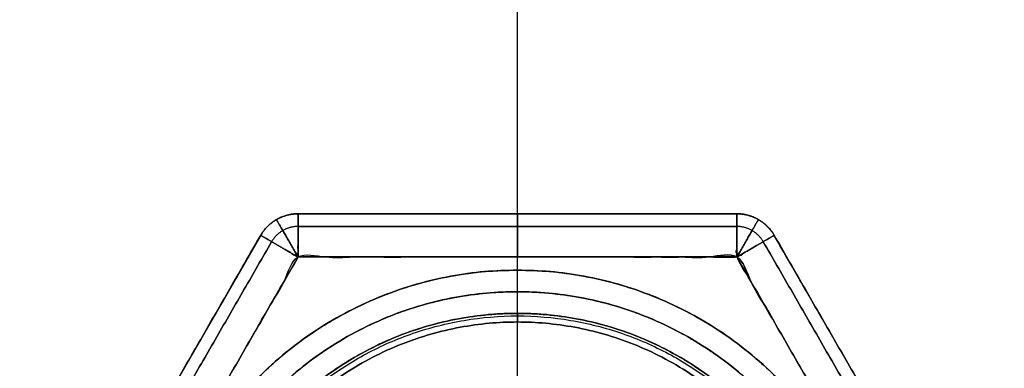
# Model space of a CAD drawing. Header units: millimetres. Extents: x -661 to 720, y -255 to 255.
# Tile 204 of 256: x -371 to -360, y -207 to -203. Entities that reach past the tile are written whole.
import ezdxf

# ---------------------------------------------------------------- set-up
doc = ezdxf.new("R2010")
doc.units = ezdxf.units.MM
doc.layers.add('Floreana 120', color=18, linetype='Continuous', true_color=0x000000)

msp = doc.modelspace()

# ---------------------------------------------------------------- linework, layer by layer
at = {"layer": 'Floreana 120', "color": 250, "true_color": 0x282421}
msp.add_line((-365.53, -206, 6), (-365.53, -199, 6), dxfattribs=at)
at = {"layer": 'Floreana 120', "color": 7, "true_color": 0xf1f1f1}
for p, q in [((-368.071, -205.098, 3.5), (-362.988, -205.098, 3.5)), ((-365.53, -205.098, 1.5), (-365.53, -205.098, 5.5)), ((-368.504, -205.348, 3.5), (-371.045, -209.75, 3.5)), ((-360.014, -209.75, 3.5), (-362.555, -205.348, 3.5)), ((-365.53, -207, 1), (-365.53, -205.598, 1)), ((-365.53, -207, 6), (-365.53, -205.598, 6))]:
    msp.add_line(p, q, dxfattribs=at)
at = {"layer": 'Floreana 120', "color": 253, "true_color": 0x97aaae}
for p, q in [((-365.53, -207, 10.7), (-365.53, -206.35, 10.7)), ((-365.53, -213.65, 11.5), (-365.53, -206.35, 11.5))]:
    msp.add_line(p, q, dxfattribs=at)
at = {"layer": 'Floreana 120', "color": 250, "true_color": 0x282421}
for points, weights, knots in [([(-652.03, -251, 10), (-475.53, -251, 10), (-299.03, -251, 10), (-294.03, -251, 10), (-294.03, -246, 10), (-294.03, 0, 10), (-294.03, 246, 10), (-294.03, 251, 10), (-299.03, 251, 10), (-475.53, 251, 10), (-652.03, 251, 10), (-657.03, 251, 10), (-657.03, 246, 10), (-657.03, 0, 10), (-657.03, -246, 10), (-657.03, -251, 10), (-652.03, -251, 10)], [1, 1, 1, 0.707106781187, 1, 1, 1, 0.707106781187, 1, 1, 1, 0.707106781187, 1, 1, 1, 0.707106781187, 1], [0, 0, 0, 353, 353, 363, 363, 855, 855, 865, 865, 1218, 1218, 1228, 1228, 1720, 1720, 1730, 1730, 1730]), ([(-294.03, 246), (-294.03, 0), (-294.03, -246), (-294.03, -251), (-299.03, -251), (-475.53, -251), (-652.03, -251), (-657.03, -251), (-657.03, -246), (-657.03, 0), (-657.03, 246), (-657.03, 251), (-652.03, 251), (-475.53, 251), (-299.03, 251), (-294.03, 251), (-294.03, 246)], [1, 1, 1, 0.707106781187, 1, 1, 1, 0.707106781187, 1, 1, 1, 0.707106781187, 1, 1, 1, 0.707106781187, 1], [0, 0, 0, 492, 492, 502, 502, 855, 855, 865, 865, 1357, 1357, 1367, 1367, 1720, 1720, 1730, 1730, 1730]), ([(-365.53, -221), (-354.53, -221), (-354.53, -210), (-354.53, -199), (-365.53, -199), (-376.53, -199), (-376.53, -210), (-376.53, -221), (-365.53, -221)], [1, 0.707106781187, 1, 0.707106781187, 1, 0.707106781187, 1, 0.707106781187, 1], [0, 0, 0, 22, 22, 44, 44, 66, 66, 88, 88, 88]), ([(-354.53, -210, 6), (-354.53, -199, 6), (-365.53, -199, 6), (-376.53, -199, 6), (-376.53, -210, 6)], [1, 0.707106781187, 1, 0.707106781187, 1], [0, 0, 0, 22, 22, 44, 44, 44]), ([(-376.53, -210), (-376.53, -199), (-365.53, -199), (-354.53, -199), (-354.53, -210)], [1, 0.707106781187, 1, 0.707106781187, 1], [0, 0, 0, 22, 22, 44, 44, 44]), ([(-365.53, -221, 6), (-376.53, -221, 6), (-376.53, -210, 6), (-376.53, -199, 6), (-365.53, -199, 6), (-354.53, -199, 6), (-354.53, -210, 6), (-354.53, -221, 6), (-365.53, -221, 6)], [1, 0.707106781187, 1, 0.707106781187, 1, 0.707106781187, 1, 0.707106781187, 1], [0, 0, 0, 22, 22, 44, 44, 66, 66, 88, 88, 88]), ([(-361.53, -210, 10), (-361.53, -214, 10), (-365.53, -214, 10), (-369.53, -214, 10), (-369.53, -210, 10), (-369.53, -206, 10), (-365.53, -206, 10), (-361.53, -206, 10), (-361.53, -210, 10)], [1, 0.707106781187, 1, 0.707106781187, 1, 0.707106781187, 1, 0.707106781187, 1], [0, 0, 0, 8, 8, 16, 16, 24, 24, 32, 32, 32]), ([(-361.53, -210, 6), (-361.53, -206, 6), (-365.53, -206, 6), (-369.53, -206, 6), (-369.53, -210, 6), (-369.53, -214, 6), (-365.53, -214, 6), (-361.53, -214, 6), (-361.53, -210, 6)], [1, 0.707106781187, 1, 0.707106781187, 1, 0.707106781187, 1, 0.707106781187, 1], [0, 0, 0, 8, 8, 16, 16, 24, 24, 32, 32, 32]), ([(-361.53, -210, 10), (-361.53, -206, 10), (-365.53, -206, 10), (-369.53, -206, 10), (-369.53, -210, 10)], [1, 0.707106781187, 1, 0.707106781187, 1], [0, 0, 0, 8, 8, 16, 16, 16]), ([(-369.53, -210, 6), (-369.53, -206, 6), (-365.53, -206, 6), (-361.53, -206, 6), (-361.53, -210, 6)], [1, 0.707106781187, 1, 0.707106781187, 1], [0, 0, 0, 8, 8, 16, 16, 16])]:
    msp.add_rational_spline(points, weights, degree=2, knots=knots, dxfattribs=at)
for points in [[(-376.53, -210, 3), (-376.53, -188, 3), (-354.53, -188, 3), (-354.53, -210, 3)], [(-369.53, -210, 8), (-369.53, -202, 8), (-361.53, -202, 8), (-361.53, -210, 8)]]:
    msp.add_rational_spline(points, [1, 0.333333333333, 0.333333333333, 1], degree=3, dxfattribs=at)
at = {"layer": 'Floreana 120', "color": 7, "true_color": 0xf1f1f1}
for points, weights, knots in [([(-368.071, -205.098, 5.5), (-368.071, -205.098, 3.5), (-368.071, -205.098, 1.5), (-368.36, -205.098, 1.5), (-368.504, -205.348, 1.5), (-368.504, -205.348, 3.5), (-368.504, -205.348, 5.5), (-368.36, -205.098, 5.5), (-368.071, -205.098, 5.5)], [1, 1, 1, 0.866025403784, 1, 1, 1, 0.866025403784, 1], [0, 0, 0, 4, 4, 4.57735, 4.57735, 8.57735, 8.57735, 9.154701, 9.154701, 9.154701]), ([(-368.071, -205.598, 1), (-368.071, -205.098, 1), (-368.071, -205.098, 1.5), (-365.53, -205.098, 1.5), (-362.988, -205.098, 1.5), (-362.988, -205.098, 1), (-362.988, -205.598, 1), (-365.53, -205.598, 1), (-368.071, -205.598, 1)], [1, 0.707106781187, 1, 1, 1, 0.707106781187, 1, 1, 1], [0, 0, 0, 1, 1, 6.08265, 6.08265, 7.08265, 7.08265, 12.165299, 12.165299, 12.165299]), ([(-362.988, -205.598, 6), (-362.988, -205.098, 6), (-362.988, -205.098, 5.5), (-365.53, -205.098, 5.5), (-368.071, -205.098, 5.5), (-368.071, -205.098, 6), (-368.071, -205.598, 6), (-365.53, -205.598, 6), (-362.988, -205.598, 6)], [1, 0.707106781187, 1, 1, 1, 0.707106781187, 1, 1, 1], [0, 0, 0, 1, 1, 6.08265, 6.08265, 7.08265, 7.08265, 12.165299, 12.165299, 12.165299]), ([(-362.555, -205.348, 5.5), (-362.555, -205.348, 3.5), (-362.555, -205.348, 1.5), (-362.7, -205.098, 1.5), (-362.988, -205.098, 1.5), (-362.988, -205.098, 3.5), (-362.988, -205.098, 5.5), (-362.7, -205.098, 5.5), (-362.555, -205.348, 5.5)], [1, 1, 1, 0.866025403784, 1, 1, 1, 0.866025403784, 1], [0, 0, 0, 4, 4, 4.57735, 4.57735, 8.57735, 8.57735, 9.154701, 9.154701, 9.154701]), ([(-370.612, -210, 1), (-371.045, -209.75, 1), (-371.045, -209.75, 1.5), (-369.775, -207.549, 1.5), (-368.504, -205.348, 1.5), (-368.504, -205.348, 1), (-368.071, -205.598, 1), (-369.342, -207.799, 1), (-370.612, -210, 1)], [1, 0.707106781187, 1, 1, 1, 0.707106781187, 1, 1, 1], [0, 0, 0, 1, 1, 6.08265, 6.08265, 7.08265, 7.08265, 12.165299, 12.165299, 12.165299]), ([(-368.071, -205.598, 6), (-368.504, -205.348, 6), (-368.504, -205.348, 5.5), (-369.775, -207.549, 5.5), (-371.045, -209.75, 5.5), (-371.045, -209.75, 6), (-370.612, -210, 6), (-369.342, -207.799, 6), (-368.071, -205.598, 6)], [1, 0.707106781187, 1, 1, 1, 0.707106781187, 1, 1, 1], [0, 0, 0, 1, 1, 6.08265, 6.08265, 7.08265, 7.08265, 12.165299, 12.165299, 12.165299]), ([(-362.988, -205.598, 1), (-362.555, -205.348, 1), (-362.555, -205.348, 1.5), (-361.285, -207.549, 1.5), (-360.014, -209.75, 1.5), (-360.014, -209.75, 1), (-360.447, -210, 1), (-361.718, -207.799, 1), (-362.988, -205.598, 1)], [1, 0.707106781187, 1, 1, 1, 0.707106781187, 1, 1, 1], [0, 0, 0, 1, 1, 6.08265, 6.08265, 7.08265, 7.08265, 12.165299, 12.165299, 12.165299]), ([(-362.555, -205.348, 5.5), (-362.555, -205.348, 6), (-362.988, -205.598, 6), (-361.718, -207.799, 6), (-360.447, -210, 6), (-360.014, -209.75, 6), (-360.014, -209.75, 5.5), (-361.285, -207.549, 5.5), (-362.555, -205.348, 5.5)], [1, 0.707106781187, 1, 1, 1, 0.707106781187, 1, 1, 1], [0, 0, 0, 1, 1, 6.08265, 6.08265, 7.08265, 7.08265, 12.165299, 12.165299, 12.165299])]:
    msp.add_rational_spline(points, weights, degree=2, knots=knots, dxfattribs=at)
for points, weights, degree in [([(-368.071, -205.098, 5.5), (-368.36, -205.098, 5.5), (-368.504, -205.348, 5.5)], [1, 0.866025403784, 1], 2), ([(-368.504, -205.348, 3.5), (-368.412, -205.19, 3.5), (-368.254, -205.098, 3.5), (-368.071, -205.098, 3.5)], [1, 0.910683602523, 0.910683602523, 1], 3), ([(-368.504, -205.348, 1.5), (-368.36, -205.098, 1.5), (-368.071, -205.098, 1.5)], [1, 0.866025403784, 1], 2), ([(-362.988, -205.098, 1.5), (-362.7, -205.098, 1.5), (-362.555, -205.348, 1.5)], [1, 0.866025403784, 1], 2), ([(-362.555, -205.348, 5.5), (-362.7, -205.098, 5.5), (-362.988, -205.098, 5.5)], [1, 0.866025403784, 1], 2), ([(-362.988, -205.098, 3.5), (-362.805, -205.098, 3.5), (-362.647, -205.19, 3.5), (-362.555, -205.348, 3.5)], [1, 0.910683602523, 0.910683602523, 1], 3), ([(-368.071, -205.245, 5.854), (-368.2, -205.245, 5.854), (-368.312, -205.309, 5.854), (-368.377, -205.422, 5.854)], [0.828741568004, 0.75472135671, 0.75472135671, 0.828741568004], 3), ([(-368.071, -205.245, 1.146), (-368.2, -205.245, 1.146), (-368.312, -205.309, 1.146), (-368.377, -205.422, 1.146)], [0.828741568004, 0.75472135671, 0.75472135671, 0.828741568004], 3), ([(-362.682, -205.422, 1.146), (-362.747, -205.309, 1.146), (-362.859, -205.245, 1.146), (-362.988, -205.245, 1.146)], [0.828741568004, 0.75472135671, 0.75472135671, 0.828741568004], 3), ([(-362.682, -205.422, 5.854), (-362.747, -205.309, 5.854), (-362.859, -205.245, 5.854), (-362.988, -205.245, 5.854)], [0.828741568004, 0.75472135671, 0.75472135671, 0.828741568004], 3)]:
    msp.add_rational_spline(points, weights, degree=degree, dxfattribs=at)
at = {"layer": 'Floreana 120', "color": 7, "true_color": 0xf1f1f1, "extrusion": (0.866025, 0.5, 3.00542e-13)}
msp.add_rational_spline([(-368.071, -205.598, 6), (-368.217, -205.345, 6), (-368.321, -205.165, 5.793), (-368.321, -205.165, 5.5)], [0.905891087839, 0.729004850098, 0.729004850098, 0.905891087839], degree=3, dxfattribs=at)
at = {"layer": 'Floreana 120', "color": 7, "true_color": 0xf1f1f1}
for points in [[(-368.321, -205.165, 5.5), (-368.321, -205.165, 3.5), (-368.321, -205.165, 1.5)], [(-362.988, -205.098, 1.5), (-365.53, -205.098, 1.5), (-368.071, -205.098, 1.5)], [(-368.071, -205.098, 1.5), (-368.071, -205.098, 3.5), (-368.071, -205.098, 5.5)], [(-368.071, -205.098, 5.5), (-365.53, -205.098, 5.5), (-362.988, -205.098, 5.5)], [(-362.988, -205.098, 5.5), (-362.988, -205.098, 3.5), (-362.988, -205.098, 1.5)], [(-362.738, -205.165, 5.5), (-362.738, -205.165, 3.5), (-362.738, -205.165, 1.5)], [(-362.988, -205.245, 1.146), (-365.53, -205.245, 1.146), (-368.071, -205.245, 1.146)], [(-368.071, -205.245, 5.854), (-365.53, -205.245, 5.854), (-362.988, -205.245, 5.854)], [(-368.504, -205.348, 1.5), (-369.775, -207.549, 1.5), (-371.045, -209.75, 1.5)], [(-371.045, -209.75, 5.5), (-369.775, -207.549, 5.5), (-368.504, -205.348, 5.5)], [(-368.377, -205.422, 1.146), (-369.648, -207.622, 1.146), (-370.918, -209.823, 1.146)], [(-370.918, -209.823, 5.854), (-369.648, -207.622, 5.854), (-368.377, -205.422, 5.854)], [(-368.504, -205.348, 5.5), (-368.504, -205.348, 3.5), (-368.504, -205.348, 1.5)], [(-362.682, -205.422, 5.854), (-361.411, -207.622, 5.854), (-360.141, -209.823, 5.854)], [(-360.141, -209.823, 1.146), (-361.411, -207.622, 1.146), (-362.682, -205.422, 1.146)], [(-360.014, -209.75, 1.5), (-361.285, -207.549, 1.5), (-362.555, -205.348, 1.5)], [(-362.555, -205.348, 1.5), (-362.555, -205.348, 3.5), (-362.555, -205.348, 5.5)], [(-362.555, -205.348, 5.5), (-361.285, -207.549, 5.5), (-360.014, -209.75, 5.5)]]:
    msp.add_open_spline(points, degree=2, dxfattribs=at)
at = {"layer": 'Floreana 120', "color": 7, "true_color": 0xf1f1f1, "extrusion": (0.866025, 0.5, -3.91634e-13)}
msp.add_rational_spline([(-368.321, -205.165, 1.5), (-368.321, -205.165, 1.207), (-368.217, -205.345, 1), (-368.071, -205.598, 1)], [0.905891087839, 0.729004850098, 0.729004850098, 0.905891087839], degree=3, dxfattribs=at)
at = {"layer": 'Floreana 120', "color": 7, "true_color": 0xf1f1f1, "extrusion": (-1, -1.13687e-13, -1.13687e-13)}
msp.add_rational_spline([(-368.071, -205.598, 6), (-368.071, -205.098, 6), (-368.071, -205.098, 5.5)], [1, 0.707106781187, 1], degree=2, dxfattribs=at)
at = {"layer": 'Floreana 120', "color": 7, "true_color": 0xf1f1f1, "extrusion": (-1, 1.13687e-13, -1.13687e-13)}
msp.add_rational_spline([(-368.071, -205.098, 1.5), (-368.071, -205.098, 1), (-368.071, -205.598, 1)], [1, 0.707106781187, 1], degree=2, dxfattribs=at)
at = {"layer": 'Floreana 120', "color": 7, "true_color": 0xf1f1f1, "extrusion": (-1, 6.65962e-14, 3.88151e-13)}
msp.add_rational_spline([(-365.53, -205.098, 1.5), (-365.53, -205.098, 1.207), (-365.53, -205.305, 1), (-365.53, -205.598, 1)], [1, 0.804737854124, 0.804737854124, 1], degree=3, dxfattribs=at)
at = {"layer": 'Floreana 120', "color": 7, "true_color": 0xf1f1f1, "extrusion": (1, 3.54853e-13, 5.82227e-13)}
msp.add_rational_spline([(-365.53, -205.098, 5.5), (-365.53, -205.098, 5.793), (-365.53, -205.305, 6), (-365.53, -205.598, 6)], [1, 0.804737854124, 0.804737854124, 1], degree=3, dxfattribs=at)
at = {"layer": 'Floreana 120', "color": 7, "true_color": 0xf1f1f1, "extrusion": (-1, 3.41061e-13, -3.41061e-13)}
msp.add_rational_spline([(-362.988, -205.598, 1), (-362.988, -205.098, 1), (-362.988, -205.098, 1.5)], [1, 0.707106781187, 1], degree=2, dxfattribs=at)
at = {"layer": 'Floreana 120', "color": 7, "true_color": 0xf1f1f1, "extrusion": (-1, 3.41061e-13, 3.41061e-13)}
msp.add_rational_spline([(-362.988, -205.098, 5.5), (-362.988, -205.098, 6), (-362.988, -205.598, 6)], [1, 0.707106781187, 1], degree=2, dxfattribs=at)
at = {"layer": 'Floreana 120', "color": 7, "true_color": 0xf1f1f1, "extrusion": (0.866025, -0.5, 8.46972e-13)}
msp.add_rational_spline([(-362.738, -205.165, 1.5), (-362.738, -205.165, 1.207), (-362.842, -205.345, 1), (-362.988, -205.598, 1)], [0.905891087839, 0.729004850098, 0.729004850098, 0.905891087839], degree=3, dxfattribs=at)
at = {"layer": 'Floreana 120', "color": 7, "true_color": 0xf1f1f1, "extrusion": (-0.866025, 0.5, 4.75097e-13)}
msp.add_rational_spline([(-362.988, -205.598, 6), (-362.842, -205.345, 6), (-362.738, -205.165, 5.793), (-362.738, -205.165, 5.5)], [0.905891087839, 0.729004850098, 0.729004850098, 0.905891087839], degree=3, dxfattribs=at)
at = {"layer": 'Floreana 120', "color": 7, "true_color": 0xf1f1f1, "extrusion": (-0.5, -0.866025, -1.13687e-13)}
msp.add_rational_spline([(-368.504, -205.348, 5.5), (-368.504, -205.348, 6), (-368.071, -205.598, 6)], [1, 0.707106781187, 1], degree=2, dxfattribs=at)
at = {"layer": 'Floreana 120', "color": 7, "true_color": 0xf1f1f1, "extrusion": (-0.5, -0.866025, 1.3245e-13)}
msp.add_rational_spline([(-368.071, -205.598, 1), (-368.504, -205.348, 1), (-368.504, -205.348, 1.5)], [1, 0.707106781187, 1], degree=2, dxfattribs=at)
at = {"layer": 'Floreana 120', "color": 7, "true_color": 0xf1f1f1, "extrusion": (-0.5, 0.866025, -2.28151e-14)}
msp.add_rational_spline([(-362.555, -205.348, 1.5), (-362.555, -205.348, 1), (-362.988, -205.598, 1)], [1, 0.707106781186, 1], degree=2, dxfattribs=at)
at = {"layer": 'Floreana 120', "color": 7, "true_color": 0xf1f1f1, "extrusion": (-0.5, 0.866025, 2.68986e-13)}
msp.add_rational_spline([(-362.988, -205.598, 6), (-362.555, -205.348, 6), (-362.555, -205.348, 5.5)], [1, 0.707106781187, 1], degree=2, dxfattribs=at)
at = {"layer": 'Floreana 120', "color": 7, "true_color": 0xf1f1f1}
for points in [[(-368.071, -205.598, 1), (-365.53, -205.598, 1), (-362.988, -205.598, 1), (-361.718, -207.799, 1), (-360.447, -210, 1), (-361.718, -212.201, 1), (-362.988, -214.402, 1), (-365.53, -214.402, 1), (-368.071, -214.402, 1), (-369.342, -212.201, 1), (-370.612, -210, 1), (-369.342, -207.799, 1), (-368.071, -205.598, 1)], [(-370.612, -210, 6), (-369.342, -212.201, 6), (-368.071, -214.402, 6), (-365.53, -214.402, 6), (-362.988, -214.402, 6), (-361.718, -212.201, 6), (-360.447, -210, 6), (-361.718, -207.799, 6), (-362.988, -205.598, 6), (-365.53, -205.598, 6), (-368.071, -205.598, 6), (-369.342, -207.799, 6), (-370.612, -210, 6)]]:
    msp.add_open_spline(points, degree=2, knots=[0, 0, 0, 5.08265, 5.08265, 10.165299, 10.165299, 15.247949, 15.247949, 20.330599, 20.330599, 25.413249, 25.413249, 30.495898, 30.495898, 30.495898], dxfattribs=at)
at = {"layer": 'Floreana 120', "color": 253, "true_color": 0x999999}
for points, weights, knots in [([(-365.53, -214.25, 10), (-369.78, -214.25, 10), (-369.78, -210, 10), (-369.78, -205.75, 10), (-365.53, -205.75, 10)], [1, 0.707106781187, 1, 0.707106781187, 1], [0, 0, 0, 8.5, 8.5, 17, 17, 17]), ([(-365.53, -205.75, 11.5), (-369.78, -205.75, 11.5), (-369.78, -210, 11.5), (-369.78, -214.25, 11.5), (-365.53, -214.25, 11.5)], [1, 0.707106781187, 1, 0.707106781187, 1], [0, 0, 0, 8.5, 8.5, 17, 17, 17]), ([(-365.53, -205.75, 10), (-369.78, -205.75, 10), (-369.78, -210, 10), (-369.78, -214.25, 10), (-365.53, -214.25, 10), (-361.28, -214.25, 10), (-361.28, -210, 10), (-361.28, -205.75, 10), (-365.53, -205.75, 10)], [1, 0.707106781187, 1, 0.707106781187, 1, 0.707106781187, 1, 0.707106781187, 1], [0, 0, 0, 8.5, 8.5, 17, 17, 25.5, 25.5, 34, 34, 34]), ([(-365.53, -205.75, 11.5), (-361.28, -205.75, 11.5), (-361.28, -210, 11.5), (-361.28, -214.25, 11.5), (-365.53, -214.25, 11.5), (-369.78, -214.25, 11.5), (-369.78, -210, 11.5), (-369.78, -205.75, 11.5), (-365.53, -205.75, 11.5)], [1, 0.707106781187, 1, 0.707106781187, 1, 0.707106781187, 1, 0.707106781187, 1], [0, 0, 0, 8.5, 8.5, 17, 17, 25.5, 25.5, 34, 34, 34]), ([(-365.53, -214.25, 11.5), (-361.28, -214.25, 11.5), (-361.28, -210, 11.5), (-361.28, -205.75, 11.5), (-365.53, -205.75, 11.5)], [1, 0.707106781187, 1, 0.707106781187, 1], [0, 0, 0, 8.5, 8.5, 17, 17, 17]), ([(-365.53, -205.75, 10), (-361.28, -205.75, 10), (-361.28, -210, 10), (-361.28, -214.25, 10), (-365.53, -214.25, 10)], [1, 0.707106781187, 1, 0.707106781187, 1], [0, 0, 0, 8.5, 8.5, 17, 17, 17])]:
    msp.add_rational_spline(points, weights, degree=2, knots=knots, dxfattribs=at)
for points in [[(-365.53, -214.25, 10.75), (-374.03, -214.25, 10.75), (-374.03, -205.75, 10.75), (-365.53, -205.75, 10.75)], [(-365.53, -205.75, 10.75), (-357.03, -205.75, 10.75), (-357.03, -214.25, 10.75), (-365.53, -214.25, 10.75)]]:
    msp.add_rational_spline(points, [1, 0.333333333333, 0.333333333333, 1], degree=3, dxfattribs=at)
msp.add_open_spline([(-365.53, -205.75, 10), (-365.53, -205.75, 10.75), (-365.53, -205.75, 11.5)], degree=2, dxfattribs=at)
at = {"layer": 'Floreana 120', "color": 250, "true_color": 0x282421}
msp.add_open_spline([(-365.53, -206, 10), (-365.53, -206, 8), (-365.53, -206, 6)], degree=2, dxfattribs=at)
at = {"layer": 'Floreana 120', "color": 253, "true_color": 0x97aaae}
for points, weights, knots in [([(-361.78, -210, 10.8), (-361.78, -206.25, 10.8), (-365.53, -206.25, 10.8), (-369.28, -206.25, 10.8), (-369.28, -210, 10.8)], [1, 0.707106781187, 1, 0.707106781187, 1], [0, 0, 0, 7.5, 7.5, 15, 15, 15]), ([(-369.28, -210, 11.4), (-369.28, -206.25, 11.4), (-365.53, -206.25, 11.4), (-361.78, -206.25, 11.4), (-361.78, -210, 11.4)], [1, 0.707106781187, 1, 0.707106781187, 1], [0, 0, 0, 7.5, 7.5, 15, 15, 15]), ([(-369.28, -210, 10.8), (-369.28, -206.25, 10.8), (-365.53, -206.25, 10.8), (-361.78, -206.25, 10.8), (-361.78, -210, 10.8)], [1, 0.707106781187, 1, 0.707106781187, 1], [0, 0, 0, 7.5, 7.5, 15, 15, 15]), ([(-361.78, -210, 11.4), (-361.78, -206.25, 11.4), (-365.53, -206.25, 11.4), (-369.28, -206.25, 11.4), (-369.28, -210, 11.4)], [1, 0.707106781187, 1, 0.707106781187, 1], [0, 0, 0, 7.5, 7.5, 15, 15, 15]), ([(-361.88, -210, 10.7), (-361.88, -213.65, 10.7), (-365.53, -213.65, 10.7), (-369.18, -213.65, 10.7), (-369.18, -210, 10.7), (-369.18, -206.35, 10.7), (-365.53, -206.35, 10.7), (-361.88, -206.35, 10.7), (-361.88, -210, 10.7)], [1, 0.707106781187, 1, 0.707106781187, 1, 0.707106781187, 1, 0.707106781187, 1], [0, 0, 0, 7.3, 7.3, 14.6, 14.6, 21.9, 21.9, 29.2, 29.2, 29.2]), ([(-361.88, -210, 10.7), (-361.88, -206.35, 10.7), (-365.53, -206.35, 10.7), (-369.18, -206.35, 10.7), (-369.18, -210, 10.7)], [1, 0.707106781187, 1, 0.707106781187, 1], [0, 0, 0, 7.3, 7.3, 14.6, 14.6, 14.6]), ([(-361.88, -210, 11.5), (-361.88, -206.35, 11.5), (-365.53, -206.35, 11.5), (-369.18, -206.35, 11.5), (-369.18, -210, 11.5), (-369.18, -213.65, 11.5), (-365.53, -213.65, 11.5), (-361.88, -213.65, 11.5), (-361.88, -210, 11.5)], [1, 0.707106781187, 1, 0.707106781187, 1, 0.707106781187, 1, 0.707106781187, 1], [0, 0, 0, 7.3, 7.3, 14.6, 14.6, 21.9, 21.9, 29.2, 29.2, 29.2]), ([(-369.18, -210, 11.5), (-369.18, -206.35, 11.5), (-365.53, -206.35, 11.5), (-361.88, -206.35, 11.5), (-361.88, -210, 11.5)], [1, 0.707106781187, 1, 0.707106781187, 1], [0, 0, 0, 7.3, 7.3, 14.6, 14.6, 14.6])]:
    msp.add_rational_spline(points, weights, degree=2, knots=knots, dxfattribs=at)
for points, weights in [([(-361.78, -210, 11.1), (-361.78, -202.5, 11.1), (-369.28, -202.5, 11.1), (-369.28, -210, 11.1)], [1, 0.333333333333, 0.333333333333, 1]), ([(-369.25, -210, 10.729), (-369.25, -202.559, 10.729), (-361.809, -202.559, 10.729), (-361.809, -210, 10.729)], [0.816490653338, 0.272163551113, 0.272163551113, 0.816490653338]), ([(-369.25, -210, 11.471), (-369.25, -202.559, 11.471), (-361.809, -202.559, 11.471), (-361.809, -210, 11.471)], [0.816490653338, 0.272163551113, 0.272163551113, 0.816490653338])]:
    msp.add_rational_spline(points, weights, degree=3, dxfattribs=at)
msp.add_open_spline([(-365.53, -206.25, 10.8), (-365.53, -206.25, 11.1), (-365.53, -206.25, 11.4)], degree=2, dxfattribs=at)
at = {"layer": 'Floreana 120', "color": 253, "true_color": 0x97aaae, "extrusion": (-1, -3.88151e-12, 3.88151e-12)}
msp.add_rational_spline([(-365.53, -206.35, 10.7), (-365.53, -206.291, 10.7), (-365.53, -206.25, 10.741), (-365.53, -206.25, 10.8)], [0.478289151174, 0.384897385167, 0.384897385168, 0.478289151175], degree=3, dxfattribs=at)
at = {"layer": 'Floreana 120', "color": 253, "true_color": 0x97aaae, "extrusion": (-1, 5.68434e-13, -2.20638e-24)}
msp.add_rational_spline([(-365.53, -206.25, 11.4), (-365.53, -206.25, 11.459), (-365.53, -206.291, 11.5), (-365.53, -206.35, 11.5)], [0.478289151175, 0.384897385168, 0.384897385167, 0.478289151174], degree=3, dxfattribs=at)

doc.saveas('drawing.dxf')
